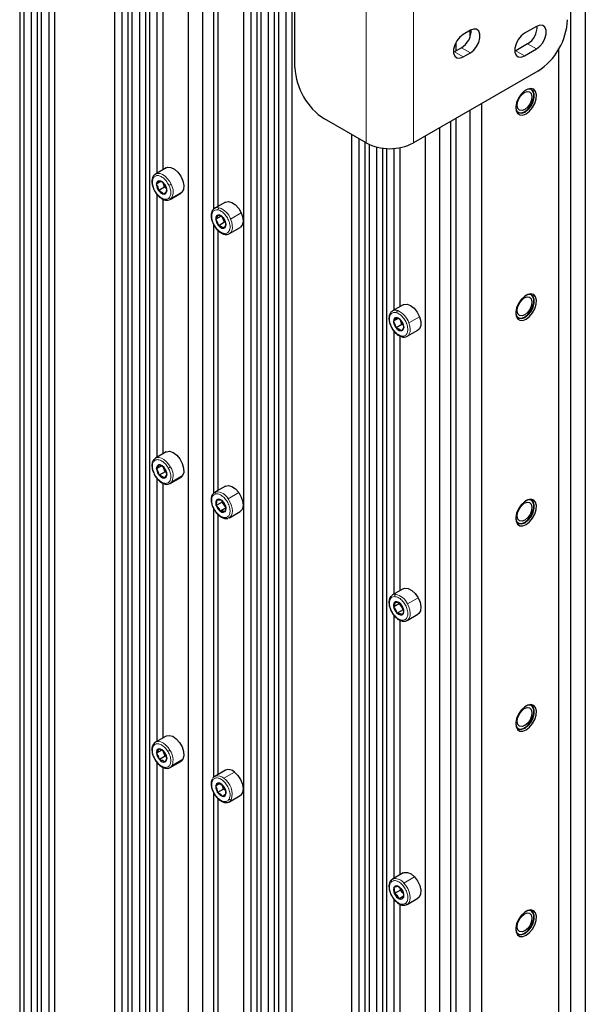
# Paper-space layout 'Blatt4' of a CAD drawing. Header units: millimetres. Extents: x 5 to 418, y 2 to 292.
# Tile 76 of 86: x 265 to 292, y 145 to 192. Entities that reach past the tile are written whole.
import ezdxf

# ---------------------------------------------------------------- set-up
doc = ezdxf.new("R2010")
doc.units = ezdxf.units.MM

psp = doc.layouts.new('Blatt4')

# ---------------------------------------------------------------- linework, layer by layer
at = {"color": 7, "linetype": 'Continuous', "lineweight": 25}
for p, q in [((265.002, 220.104), (265.002, 135.085)), ((265.199, 219.99), (265.199, 134.971)), ((265.553, 219.5), (265.553, 134.767)), ((265.836, 219.622), (265.836, 134.604)), ((266.033, 219.508), (266.033, 134.49)), ((266.388, 219.018), (266.388, 134.285)), ((266.67, 219.14), (266.67, 134.122)), ((269.527, 217.491), (269.527, 132.473)), ((270.164, 217.123), (270.164, 132.105)), ((269.881, 217.001), (269.881, 132.268)), ((270.362, 217.009), (270.362, 131.991)), ((270.999, 216.642), (270.999, 131.623)), ((270.716, 216.519), (270.716, 131.787)), ((271.196, 216.528), (271.196, 131.509)), ((273.72, 215.846), (273.72, 130.052)), ((273.049, 215.458), (273.049, 130.44)), ((275.678, 213.94), (275.678, 128.922)), ((276.033, 213.45), (276.033, 128.717)), ((276.315, 213.572), (276.315, 128.554)), ((276.513, 213.458), (276.513, 128.44)), ((276.867, 212.968), (276.867, 128.236)), ((277.15, 213.091), (277.15, 128.072)), ((277.347, 212.977), (277.347, 127.958)), ((277.701, 212.487), (277.701, 127.754)), ((277.984, 212.609), (277.984, 127.591)), ((291.999, 212.601), (291.999, 124.578)), ((291.292, 212.193), (291.292, 124.17)), ((278.14, 189.493), (278.14, 205.824)), ((271.55, 197.009), (271.55, 184.454)), ((271.833, 196.772), (271.833, 184.618)), ((274.251, 195.58), (274.251, 182.729)), ((274.463, 195.283), (274.463, 182.87)), ((286.512, 191.273), (286.172, 191.077)), ((286.484, 191.257), (286.484, 190.923)), ((289.666, 191.461), (289.1, 191.134)), ((286.088, 190.44), (285.748, 190.244)), ((285.812, 190.672), (285.812, 190.281)), ((288.676, 190.301), (288.635, 190.28)), ((289.241, 190.628), (288.676, 190.301)), ((289.1, 190.056), (289.666, 190.383)), ((290.726, 190.368), (290.726, 137.176)), ((285.748, 190.244), (285.708, 190.223)), ((286.172, 190), (286.512, 190.196)), ((289.736, 189.33), (283.797, 185.901)), ((287.049, 187.778), (287.049, 136.01)), ((281.534, 185.901), (279.554, 187.044)), ((285.812, 187.064), (285.812, 135.295)), ((286.484, 187.452), (286.484, 135.683)), ((285.034, 186.615), (285.034, 134.846)), ((285.564, 186.921), (285.564, 135.152)), ((280.841, 186.301), (280.841, 134.532)), ((281.195, 186.096), (281.195, 134.328)), ((284.362, 186.227), (284.362, 134.459)), ((281.478, 185.933), (281.478, 134.164)), ((281.675, 185.828), (281.675, 134.05)), ((282.029, 185.706), (282.029, 133.85)), ((282.312, 185.653), (282.312, 133.755)), ((282.51, 185.635), (282.51, 133.725)), ((282.864, 185.637), (282.864, 177.923)), ((283.147, 185.673), (283.147, 178.086)), ((271.991, 184.709), (271.482, 184.415)), ((271.738, 184.06), (271.532, 183.941)), ((271.532, 183.941), (271.621, 184.028)), ((271.621, 184.028), (271.672, 184.093)), ((271.919, 183.788), (271.637, 183.625)), ((271.867, 183.946), (271.854, 183.985)), ((271.919, 183.788), (271.867, 183.946)), ((271.996, 183.736), (271.919, 183.788)), ((271.55, 183.454), (271.55, 170.9)), ((271.97, 183.547), (271.881, 183.461)), ((272.021, 183.612), (271.97, 183.547)), ((272.182, 183.203), (272.691, 183.497)), ((272.748, 183.542), (272.691, 183.497)), ((271.833, 183.219), (271.833, 171.063)), ((274.82, 183.076), (274.311, 182.783)), ((274.611, 182.406), (274.361, 182.261)), ((274.713, 182.268), (274.668, 182.367)), ((274.709, 182.34), (274.798, 182.194)), ((274.251, 182.021), (274.251, 169.171)), ((274.45, 182.116), (274.361, 182.261)), ((274.5, 181.948), (274.45, 182.116)), ((274.783, 182.111), (274.5, 181.948)), ((274.783, 182.111), (274.713, 182.268)), ((274.83, 182.088), (274.783, 182.111)), ((274.798, 182.194), (274.849, 182.027)), ((275.011, 181.57), (275.52, 181.864)), ((274.463, 181.723), (274.463, 169.316)), ((283.305, 178.178), (282.796, 177.884)), ((283.069, 177.518), (282.845, 177.389)), ((282.925, 177.242), (282.845, 177.389)), ((282.966, 177.073), (282.925, 177.242)), ((283.248, 177.236), (282.966, 177.073)), ((283.188, 177.394), (283.163, 177.459)), ((283.248, 177.236), (283.188, 177.394)), ((283.214, 177.418), (283.294, 177.271)), ((283.311, 177.199), (283.248, 177.236)), ((283.294, 177.271), (283.335, 177.102)), ((282.864, 176.924), (282.864, 164.369)), ((283.147, 176.687), (283.147, 164.532)), ((283.496, 176.672), (284.005, 176.965)), ((271.991, 171.155), (271.482, 170.861)), ((271.765, 170.491), (271.532, 170.356)), ((271.532, 170.356), (271.609, 170.458)), ((271.609, 170.458), (271.648, 170.537)), ((271.942, 170.204), (271.66, 170.041)), ((271.878, 170.362), (271.846, 170.439)), ((271.942, 170.204), (271.878, 170.362)), ((271.999, 170.173), (271.942, 170.204)), ((272.021, 170.088), (271.982, 170.009)), ((271.55, 169.901), (271.55, 157.345)), ((271.833, 169.664), (271.833, 157.509)), ((271.982, 170.009), (271.904, 169.907)), ((272.182, 169.648), (272.691, 169.942)), ((272.776, 170.025), (272.691, 169.942)), ((274.298, 169.22), (274.368, 169.252)), ((274.82, 169.522), (274.311, 169.228)), ((274.664, 168.765), (274.381, 168.602)), ((274.63, 168.857), (274.748, 168.727)), ((274.664, 168.765), (274.668, 168.814)), ((274.763, 168.625), (274.664, 168.765)), ((274.748, 168.727), (274.828, 168.576)), ((274.251, 168.462), (274.251, 155.624)), ((274.5, 168.473), (274.381, 168.602)), ((274.58, 168.322), (274.5, 168.473)), ((274.862, 168.485), (274.58, 168.322)), ((274.831, 168.53), (274.763, 168.625)), ((275.011, 168.015), (275.52, 168.309)), ((274.463, 168.174), (274.463, 155.761)), ((275.024, 168.024), (274.953, 167.992)), ((283.305, 164.623), (282.796, 164.329)), ((282.759, 164.303), (282.796, 164.329)), ((283.134, 163.927), (282.852, 163.764)), ((282.954, 163.624), (282.852, 163.764)), ((283.019, 163.461), (282.954, 163.624)), ((283.301, 163.624), (283.019, 163.461)), ((283.218, 163.776), (283.134, 163.927)), ((283.161, 163.921), (283.264, 163.78)), ((283.301, 163.624), (283.218, 163.776)), ((283.264, 163.78), (283.329, 163.618)), ((282.864, 163.368), (282.864, 150.814)), ((283.147, 163.133), (283.147, 150.977)), ((283.496, 163.117), (284.005, 163.411)), ((283.534, 163.144), (283.496, 163.117)), ((271.991, 157.6), (271.482, 157.306)), ((271.781, 156.931), (271.532, 156.787)), ((271.604, 156.895), (271.638, 156.981)), ((271.532, 156.787), (271.604, 156.895)), ((271.953, 156.637), (271.671, 156.474)), ((271.884, 156.793), (271.841, 156.89)), ((271.953, 156.637), (271.884, 156.793)), ((271.987, 156.462), (271.915, 156.354)), ((272.001, 156.613), (271.953, 156.637)), ((272.021, 156.548), (271.987, 156.462)), ((272.788, 156.489), (272.691, 156.388)), ((271.55, 156.344), (271.55, 143.791)), ((271.833, 156.106), (271.833, 143.954)), ((272.182, 156.094), (272.154, 156.08)), ((272.182, 156.094), (272.691, 156.388)), ((274.82, 155.967), (274.311, 155.673)), ((274.553, 155.329), (274.363, 155.219)), ((274.733, 155.067), (274.451, 154.904)), ((274.517, 155.35), (274.657, 155.269)), ((274.657, 155.269), (274.759, 155.166)), ((274.733, 155.067), (274.689, 155.224)), ((274.825, 154.997), (274.733, 155.067)), ((274.251, 154.912), (274.251, 142.064)), ((274.591, 154.823), (274.451, 154.904)), ((274.463, 154.614), (274.463, 142.207)), ((274.693, 154.72), (274.591, 154.823)), ((275.011, 154.461), (275.52, 154.755)), ((283.305, 151.069), (282.796, 150.775)), ((283.06, 150.435), (283.191, 150.326)), ((283.177, 150.241), (283.166, 150.346)), ((283.177, 150.241), (282.895, 150.078)), ((283.027, 149.969), (282.895, 150.078)), ((283.121, 149.838), (283.027, 149.969)), ((283.317, 149.951), (283.121, 149.838)), ((283.29, 150.121), (283.177, 150.241)), ((283.191, 150.326), (283.285, 150.195)), ((282.864, 149.813), (282.864, 137.259)), ((283.147, 149.576), (283.147, 137.423)), ((283.496, 149.562), (284.005, 149.856))]:
    psp.add_line(p, q, dxfattribs=at)
at = {"color": 7, "linetype": 'Continuous', "lineweight": 18}
for p, q in [((281.534, 205.498), (281.534, 185.901)), ((283.797, 205.498), (283.797, 185.901)), ((286.512, 190.196), (286.088, 190.44)), ((289.1, 190.056), (288.676, 190.301)), ((289.666, 190.383), (289.241, 190.628)), ((286.172, 190), (285.748, 190.244)), ((271.621, 184.028), (271.574, 184.055)), ((271.97, 183.547), (271.978, 183.498)), ((272.239, 183.248), (272.748, 183.542)), ((275.067, 182.267), (275.576, 182.561)), ((274.45, 182.116), (274.402, 182.098)), ((274.746, 182.28), (274.713, 182.268)), ((274.798, 182.194), (274.806, 182.189)), ((283.576, 177.312), (284.086, 177.606)), ((282.925, 177.242), (282.876, 177.228)), ((283.222, 177.403), (283.188, 177.394)), ((283.294, 177.271), (283.303, 177.262)), ((271.609, 170.458), (271.56, 170.482)), ((271.982, 170.009), (271.992, 169.961)), ((272.267, 169.731), (272.776, 170.025)), ((274.95, 168.918), (275.459, 169.212)), ((274.748, 168.727), (274.748, 168.736)), ((274.5, 168.473), (274.46, 168.442)), ((274.79, 168.647), (274.763, 168.625)), ((283.507, 163.905), (284.016, 164.199)), ((282.954, 163.624), (282.91, 163.6)), ((283.253, 163.795), (283.218, 163.776)), ((283.264, 163.78), (283.269, 163.781)), ((271.604, 156.895), (271.554, 156.918)), ((271.987, 156.462), (271.998, 156.416)), ((272.279, 156.195), (272.788, 156.489)), ((274.738, 155.587), (275.247, 155.881)), ((274.657, 155.269), (274.643, 155.293)), ((274.591, 154.823), (274.566, 154.776)), ((283.338, 150.585), (283.847, 150.879)), ((283.191, 150.326), (283.185, 150.343)), ((283.027, 149.969), (282.994, 149.929))]:
    psp.add_line(p, q, dxfattribs=at)
at = {"color": 7, "linetype": 'Continuous', "lineweight": 25, "flags": 128}
for points in [[(286.512, 190.196), (286.671, 190.32), (286.812, 190.495), (286.916, 190.698), (286.971, 190.906), (286.971, 191.093), (286.916, 191.237), (286.812, 191.32), (286.671, 191.333), (286.512, 191.273)], [(289.666, 190.383), (289.825, 190.508), (289.966, 190.682), (290.07, 190.886), (290.125, 191.094), (290.125, 191.281), (290.07, 191.425), (289.966, 191.508), (289.825, 191.52), (289.666, 191.461)], [(286.172, 191.077), (286.013, 190.953), (285.872, 190.778), (285.768, 190.575), (285.713, 190.367), (285.713, 190.18), (285.768, 190.036), (285.872, 189.952), (286.013, 189.94), (286.172, 190)], [(289.1, 191.134), (288.94, 191.01), (288.8, 190.835), (288.696, 190.632), (288.64, 190.424), (288.64, 190.236), (288.696, 190.093), (288.8, 190.009), (288.94, 189.997), (289.1, 190.056)], [(289.171, 187.288), (289.331, 187.412), (289.475, 187.584), (289.585, 187.786), (289.65, 187.997), (289.664, 188.192), (289.624, 188.351), (289.535, 188.457), (289.406, 188.499), (289.252, 188.471), (289.089, 188.377), (288.935, 188.227), (288.806, 188.037), (288.717, 187.828), (288.677, 187.622), (288.691, 187.443), (288.756, 187.308), (288.867, 187.233), (289.01, 187.226), (289.171, 187.288)], [(288.946, 187.329), (289.098, 187.385), (289.251, 187.504), (289.385, 187.67), (289.485, 187.864), (289.538, 188.063), (289.539, 188.242), (289.486, 188.38), (289.425, 188.44)], [(289.121, 187.374), (289.273, 187.493), (289.407, 187.66), (289.507, 187.854), (289.56, 188.052), (289.56, 188.231), (289.507, 188.368), (289.407, 188.448), (289.273, 188.46), (289.145, 188.416)], [(289.222, 188.354), (289.34, 188.339), (289.421, 188.257), (289.453, 188.121), (289.432, 187.951), (289.36, 187.774), (289.248, 187.616), (289.114, 187.501), (288.978, 187.447), (288.86, 187.462), (288.779, 187.544), (288.747, 187.68), (288.768, 187.85), (288.84, 188.028), (288.952, 188.186), (289.086, 188.3), (289.222, 188.354)], [(288.676, 187.604), (288.682, 187.546), (288.735, 187.409), (288.835, 187.329), (288.969, 187.317), (289.121, 187.374)], [(288.796, 187.349), (288.812, 187.342), (288.946, 187.329)], [(271.991, 184.709), (272.056, 184.735), (272.212, 184.73), (272.383, 184.649), (272.549, 184.502), (272.69, 184.307), (272.789, 184.088), (272.834, 183.87), (272.82, 183.681), (272.748, 183.542)], [(271.426, 184.37), (271.503, 184.426), (271.517, 184.432)], [(271.574, 184.055), (271.535, 183.976), (271.534, 183.866), (271.569, 183.742), (271.635, 183.624), (271.723, 183.529), (271.819, 183.472), (271.909, 183.461), (271.978, 183.498)], [(271.978, 183.498), (272.016, 183.577), (272.018, 183.687), (271.983, 183.81), (271.916, 183.929), (271.828, 184.024), (271.732, 184.081), (271.643, 184.092), (271.574, 184.055)], [(272.239, 183.248), (272.162, 183.192), (272.148, 183.187)], [(274.311, 182.783), (274.318, 182.787), (274.348, 182.8)], [(274.82, 183.076), (274.821, 183.077), (274.963, 183.109), (275.129, 183.064), (275.3, 182.947), (275.455, 182.772), (275.576, 182.561)], [(274.806, 182.189), (274.737, 182.306), (274.648, 182.398), (274.552, 182.451), (274.464, 182.458), (274.397, 182.417), (274.362, 182.334), (274.364, 182.222), (274.402, 182.098)], [(275.576, 182.561), (275.649, 182.34), (275.663, 182.134), (275.618, 181.968), (275.52, 181.864)], [(274.402, 182.098), (274.471, 181.981), (274.56, 181.889), (274.656, 181.836), (274.745, 181.829), (274.811, 181.87), (274.846, 181.953), (274.845, 182.065), (274.806, 182.189)], [(275.011, 181.57), (275.003, 181.566), (274.974, 181.553)], [(289.171, 177.49), (289.331, 177.614), (289.475, 177.786), (289.585, 177.988), (289.65, 178.198), (289.664, 178.393), (289.624, 178.553), (289.535, 178.659), (289.406, 178.7), (289.252, 178.672), (289.089, 178.578), (288.935, 178.428), (288.806, 178.238), (288.717, 178.029), (288.677, 177.824), (288.691, 177.644), (288.756, 177.51), (288.867, 177.435), (289.01, 177.428), (289.171, 177.49)], [(289.222, 178.556), (289.34, 178.541), (289.421, 178.459), (289.453, 178.323), (289.432, 178.153), (289.36, 177.975), (289.248, 177.817), (289.114, 177.702), (288.978, 177.649), (288.86, 177.664), (288.779, 177.746), (288.747, 177.882), (288.768, 178.052), (288.84, 178.229), (288.952, 178.387), (289.086, 178.502), (289.222, 178.556)], [(288.946, 177.531), (289.098, 177.587), (289.251, 177.705), (289.385, 177.872), (289.485, 178.066), (289.538, 178.264), (289.539, 178.443), (289.486, 178.581), (289.425, 178.641)], [(289.121, 177.576), (289.273, 177.695), (289.407, 177.861), (289.507, 178.055), (289.56, 178.254), (289.56, 178.433), (289.507, 178.57), (289.407, 178.649), (289.273, 178.661), (289.145, 178.617)], [(283.305, 178.178), (283.34, 178.194), (283.489, 178.206), (283.659, 178.141), (283.828, 178.008), (283.976, 177.822), (284.086, 177.606)], [(284.086, 177.606), (284.143, 177.385), (284.142, 177.188), (284.082, 177.036), (284.005, 176.965)], [(288.676, 177.805), (288.682, 177.747), (288.735, 177.61), (288.835, 177.531), (288.969, 177.519), (289.121, 177.576)], [(283.303, 177.262), (283.241, 177.382), (283.155, 177.481), (283.059, 177.545), (282.968, 177.562), (282.895, 177.532), (282.852, 177.458), (282.845, 177.351), (282.876, 177.228)], [(282.876, 177.228), (282.938, 177.108), (283.024, 177.009), (283.12, 176.946), (283.211, 176.928), (283.284, 176.959), (283.327, 177.033), (283.334, 177.139), (283.303, 177.262)], [(283.188, 177.394), (283.176, 177.43), (283.17, 177.451)], [(288.796, 177.551), (288.812, 177.543), (288.946, 177.531)], [(271.991, 171.155), (272.014, 171.166), (272.16, 171.185), (272.329, 171.127), (272.499, 171), (272.65, 170.818), (272.764, 170.603), (272.827, 170.382), (272.831, 170.181), (272.776, 170.025)], [(271.397, 170.778), (271.465, 170.849), (271.494, 170.867)], [(271.56, 170.482), (271.531, 170.393), (271.54, 170.277), (271.585, 170.153), (271.658, 170.04), (271.75, 169.954), (271.846, 169.909), (271.931, 169.912), (271.992, 169.961)], [(271.992, 169.961), (272.02, 170.051), (272.012, 170.166), (271.967, 170.29), (271.893, 170.404), (271.802, 170.49), (271.706, 170.535), (271.621, 170.532), (271.56, 170.482)], [(271.878, 170.362), (271.865, 170.397), (271.856, 170.429)], [(272.267, 169.731), (272.2, 169.66), (272.171, 169.642)], [(274.82, 169.522), (274.825, 169.525), (274.967, 169.554), (275.134, 169.507), (275.305, 169.388), (275.459, 169.212)], [(275.459, 169.212), (275.579, 169.001), (275.65, 168.779), (275.662, 168.574), (275.616, 168.41), (275.52, 168.309)], [(274.748, 168.736), (274.661, 168.833), (274.565, 168.892), (274.475, 168.905), (274.405, 168.87), (274.365, 168.793), (274.361, 168.684), (274.395, 168.561), (274.46, 168.442)], [(274.46, 168.442), (274.548, 168.345), (274.644, 168.286), (274.734, 168.273), (274.804, 168.308), (274.844, 168.385), (274.847, 168.494), (274.814, 168.618), (274.748, 168.736)], [(289.171, 167.691), (289.331, 167.815), (289.475, 167.987), (289.585, 168.189), (289.65, 168.4), (289.664, 168.595), (289.624, 168.754), (289.535, 168.86), (289.406, 168.902), (289.252, 168.874), (289.089, 168.78), (288.935, 168.63), (288.806, 168.44), (288.717, 168.231), (288.677, 168.025), (288.691, 167.846), (288.756, 167.711), (288.867, 167.636), (289.01, 167.629), (289.171, 167.691)], [(289.222, 168.757), (289.34, 168.742), (289.421, 168.66), (289.453, 168.524), (289.432, 168.354), (289.36, 168.177), (289.248, 168.019), (289.114, 167.904), (288.978, 167.85), (288.86, 167.865), (288.779, 167.947), (288.747, 168.083), (288.768, 168.253), (288.84, 168.431), (288.952, 168.589), (289.086, 168.703), (289.222, 168.757)], [(288.946, 167.732), (289.098, 167.788), (289.251, 167.907), (289.385, 168.073), (289.485, 168.267), (289.538, 168.466), (289.539, 168.645), (289.486, 168.783), (289.425, 168.843)], [(289.121, 167.777), (289.273, 167.896), (289.407, 168.063), (289.507, 168.257), (289.56, 168.455), (289.56, 168.634), (289.507, 168.771), (289.407, 168.851), (289.273, 168.863), (289.145, 168.819)], [(288.676, 168.007), (288.682, 167.949), (288.735, 167.812), (288.835, 167.732), (288.969, 167.72), (289.121, 167.777)], [(288.796, 167.752), (288.812, 167.745), (288.946, 167.732)], [(283.305, 164.623), (283.385, 164.652), (283.543, 164.639), (283.714, 164.55), (283.879, 164.398), (284.016, 164.199)], [(283.269, 163.781), (283.191, 163.891), (283.098, 163.97), (283.003, 164.007), (282.921, 163.995), (282.865, 163.937), (282.844, 163.842), (282.859, 163.723), (282.91, 163.6)], [(284.016, 164.199), (284.11, 163.979), (284.149, 163.763), (284.129, 163.578), (284.051, 163.446), (284.005, 163.411)], [(282.91, 163.6), (282.988, 163.49), (283.081, 163.411), (283.176, 163.375), (283.258, 163.386), (283.314, 163.444), (283.335, 163.539), (283.32, 163.658), (283.269, 163.781)], [(289.171, 157.893), (289.331, 158.017), (289.475, 158.189), (289.585, 158.391), (289.65, 158.601), (289.664, 158.796), (289.624, 158.956), (289.535, 159.062), (289.406, 159.103), (289.252, 159.075), (289.089, 158.981), (288.935, 158.831), (288.806, 158.641), (288.717, 158.432), (288.677, 158.227), (288.691, 158.047), (288.756, 157.913), (288.867, 157.838), (289.01, 157.831), (289.171, 157.893)], [(289.222, 158.959), (289.34, 158.944), (289.421, 158.862), (289.453, 158.726), (289.432, 158.556), (289.36, 158.378), (289.248, 158.22), (289.114, 158.105), (288.978, 158.052), (288.86, 158.067), (288.779, 158.149), (288.747, 158.285), (288.768, 158.455), (288.84, 158.632), (288.952, 158.79), (289.086, 158.905), (289.222, 158.959)], [(288.946, 157.934), (289.098, 157.99), (289.251, 158.108), (289.385, 158.275), (289.485, 158.469), (289.538, 158.667), (289.539, 158.846), (289.486, 158.984), (289.425, 159.044)], [(289.121, 157.979), (289.273, 158.098), (289.407, 158.264), (289.507, 158.458), (289.56, 158.657), (289.56, 158.836), (289.507, 158.973), (289.407, 159.052), (289.273, 159.064), (289.145, 159.021)], [(288.676, 158.208), (288.682, 158.15), (288.735, 158.013), (288.835, 157.934), (288.969, 157.922), (289.121, 157.979)], [(288.796, 157.954), (288.812, 157.946), (288.946, 157.934)], [(271.991, 157.6), (271.995, 157.602), (272.137, 157.632), (272.304, 157.586), (272.475, 157.467), (272.63, 157.292), (272.75, 157.081), (272.821, 156.859), (272.834, 156.654), (272.788, 156.489)], [(271.554, 156.918), (271.53, 156.825), (271.544, 156.707), (271.593, 156.583), (271.669, 156.472), (271.762, 156.391), (271.857, 156.352), (271.94, 156.361), (271.998, 156.416)], [(271.998, 156.416), (272.021, 156.51), (272.008, 156.628), (271.959, 156.751), (271.882, 156.862), (271.789, 156.943), (271.694, 156.982), (271.611, 156.974), (271.554, 156.918)], [(275.247, 155.881), (275.41, 155.722), (275.543, 155.52), (275.632, 155.299), (275.665, 155.085), (275.638, 154.905), (275.555, 154.779), (275.52, 154.755)], [(274.643, 155.293), (274.547, 155.344), (274.46, 155.348), (274.394, 155.304), (274.361, 155.219), (274.365, 155.106), (274.405, 154.982), (274.476, 154.866), (274.566, 154.776)], [(274.566, 154.776), (274.662, 154.725), (274.749, 154.721), (274.814, 154.765), (274.847, 154.85), (274.843, 154.963), (274.803, 155.087), (274.733, 155.203), (274.643, 155.293)], [(283.305, 151.069), (283.356, 151.091), (283.509, 151.093), (283.68, 151.019), (283.847, 150.879)], [(283.847, 150.879), (283.992, 150.688), (284.095, 150.469), (284.146, 150.251), (284.138, 150.057), (284.071, 149.913), (284.005, 149.856)], [(282.771, 150.759), (282.827, 150.79), (282.863, 150.801)], [(283.185, 150.343), (283.091, 150.419), (282.997, 150.453), (282.916, 150.438), (282.863, 150.377), (282.843, 150.28), (282.862, 150.16), (282.915, 150.037), (282.994, 149.929)], [(282.994, 149.929), (283.088, 149.853), (283.182, 149.819), (283.263, 149.834), (283.316, 149.895), (283.336, 149.992), (283.317, 150.112), (283.264, 150.235), (283.185, 150.343)], [(283.521, 149.579), (283.465, 149.548), (283.429, 149.536)], [(289.171, 148.094), (289.331, 148.218), (289.475, 148.39), (289.585, 148.592), (289.65, 148.803), (289.664, 148.998), (289.624, 149.157), (289.535, 149.263), (289.406, 149.305), (289.252, 149.277), (289.089, 149.183), (288.935, 149.033), (288.806, 148.843), (288.717, 148.634), (288.677, 148.428), (288.691, 148.249), (288.756, 148.114), (288.867, 148.039), (289.01, 148.033), (289.171, 148.094)], [(289.222, 149.16), (289.34, 149.145), (289.421, 149.063), (289.453, 148.927), (289.432, 148.757), (289.36, 148.58), (289.248, 148.422), (289.114, 148.307), (288.978, 148.253), (288.86, 148.268), (288.779, 148.35), (288.747, 148.486), (288.768, 148.656), (288.84, 148.834), (288.952, 148.992), (289.086, 149.106), (289.222, 149.16)], [(288.946, 148.135), (289.098, 148.191), (289.251, 148.31), (289.385, 148.476), (289.485, 148.67), (289.538, 148.869), (289.539, 149.048), (289.486, 149.186), (289.425, 149.246)], [(289.121, 148.18), (289.273, 148.299), (289.407, 148.466), (289.507, 148.66), (289.56, 148.858), (289.56, 149.037), (289.507, 149.174), (289.407, 149.254), (289.273, 149.266), (289.145, 149.222)], [(288.676, 148.41), (288.682, 148.352), (288.735, 148.215), (288.835, 148.135), (288.969, 148.123), (289.121, 148.18)], [(288.796, 148.155), (288.812, 148.148), (288.946, 148.135)]]:
    psp.add_lwpolyline(points, dxfattribs=at)
at = {"color": 7, "linetype": 'Continuous', "lineweight": 18, "flags": 128}
for points in [[(271.517, 184.432), (271.598, 184.448), (271.707, 184.434), (271.822, 184.387), (271.938, 184.307), (272.048, 184.199), (272.146, 184.07), (272.227, 183.927)], [(271.411, 183.67), (271.411, 183.67), (271.414, 183.669), (271.419, 183.67), (271.427, 183.672)], [(274.348, 182.8), (274.411, 182.814), (274.518, 182.806)], [(275.067, 182.267), (275.122, 182.117), (275.151, 181.97), (275.153, 181.835), (275.128, 181.718), (275.077, 181.627), (275.011, 181.57)], [(283.576, 177.312), (283.622, 177.162), (283.641, 177.018), (283.632, 176.889), (283.597, 176.782), (283.537, 176.701), (283.498, 176.673)], [(271.494, 170.867), (271.552, 170.887), (271.655, 170.891), (271.768, 170.858), (271.884, 170.793), (271.998, 170.698), (272.102, 170.578), (272.191, 170.441)], [(274.95, 168.918), (275.036, 168.778), (275.101, 168.629), (275.142, 168.479), (275.156, 168.338), (275.142, 168.212), (275.103, 168.109), (275.038, 168.034), (275.024, 168.024)], [(282.796, 164.329), (282.837, 164.348), (282.936, 164.362)], [(283.507, 163.905), (283.576, 163.757), (283.622, 163.608), (283.641, 163.464), (283.632, 163.335), (283.597, 163.227), (283.537, 163.147), (283.534, 163.144)], [(271.482, 157.306), (271.532, 157.328), (271.632, 157.338), (271.743, 157.314), (271.859, 157.255), (271.974, 157.166), (272.081, 157.051), (272.174, 156.917)], [(272.279, 156.195), (272.216, 156.118), (272.182, 156.094)], [(283.338, 150.585), (283.439, 150.46), (283.524, 150.319), (283.588, 150.17), (283.628, 150.021), (283.641, 149.88), (283.627, 149.755), (283.586, 149.652), (283.521, 149.579)]]:
    psp.add_lwpolyline(points, dxfattribs=at)
at = {"color": 7, "linetype": 'Continuous', "lineweight": 25}
for centre, radius, start, end in [((288.08, 191.919), 3.074, 302.6055, 357.3945), ((285.565, 191.278), 0.987, 301.9371, 0.9544), ((288.719, 191.466), 0.987, 301.9371, 0.9544), ((281.21, 189.633), 3.074, 182.6055, 237.3945), ((282.665, 188.084), 2.459, 242.6097, 297.3903), ((275.129, 182.456), 0.457, 192.6476, 204.2844), ((275.163, 182.466), 0.492, 203.72, 226.3162), ((283.654, 177.571), 0.498, 200.8285, 225.7849), ((272.338, 170.547), 0.497, 201.8906, 225.9195), ((275.166, 168.914), 0.495, 194.2363, 215.5964), ((275.139, 168.89), 0.46, 215.1027, 227.5544), ((283.631, 164.007), 0.474, 191.9454, 209.263), ((283.641, 164.006), 0.482, 208.5583, 226.9198), ((272.3, 156.979), 0.456, 192.7229, 204.0554), ((272.335, 156.99), 0.492, 203.5071, 226.2599), ((274.97, 155.608), 0.389, 44.4904, 112.6505), ((274.434, 155.46), 0.246, 111.6007, 150.5508), ((275.169, 155.361), 0.499, 195.8574, 226.0566), ((274.888, 154.674), 0.246, 291.6007, 330.5508), ((283.652, 150.461), 0.497, 193.8091, 223.1511)]:
    psp.add_arc(centre, radius, start, end, dxfattribs=at)
at = {"color": 7, "linetype": 'Continuous', "lineweight": 18}
for centre, radius, start, end in [((271.939, 184.424), 0.574, 288.8462, 300.0001), ((271.68, 183.578), 0.649, 329.4965, 32.5722), ((274.575, 182.724), 0.0997, 124.7468, 193.1705), ((274.206, 181.938), 0.923, 20.9345, 70.2158), ((274.787, 181.594), 0.0565, 188.6369, 252.3457), ((282.933, 177.624), 0.294, 67.2849, 117.8136), ((283.106, 177.808), 0.106, 124.1104, 188.6023), ((282.639, 176.993), 0.99, 18.7861, 65.7128), ((270.716, 172.996), 2.951, 297.837, 300.0021), ((271.578, 170.016), 0.746, 337.5128, 34.6876), ((271.426, 170.106), 0.0585, 288.0517, 302.5008), ((274.417, 169.186), 0.0814, 126.3411, 208.7054), ((274.395, 168.625), 0.628, 27.8873, 92.4689), ((274.931, 168.057), 0.0723, 201.2637, 271.6907), ((282.989, 164.288), 0.0913, 125.6321, 200.1278), ((282.778, 163.579), 0.799, 24.1162, 78.6288), ((283.331, 163.135), 0.0565, 190.4552, 296.3497), ((271.503, 156.419), 0.0631, 117.6673, 131.0696), ((273.767, 154.156), 3.188, 119.9929, 121.9971), ((271.531, 156.455), 0.791, 340.8383, 35.7071), ((274.259, 155.535), 0.0638, 153.1296, 225.1435), ((274.449, 155.283), 0.419, 46.4112, 104.6306), ((274.21, 154.82), 0.931, 343.331, 55.4145), ((275.065, 154.635), 0.0896, 218.377, 294.1998), ((282.813, 150.702), 0.0702, 126.1347, 218.2083), ((282.896, 150.244), 0.558, 37.6535, 93.3344), ((283.49, 149.65), 0.0774, 207.8701, 293.5759)]:
    psp.add_arc(centre, radius, start, end, dxfattribs=at)
at = {"color": 7, "linetype": 'Continuous', "lineweight": 25}
for points, knots in [([(271.421, 184.36), (271.413, 184.354), (271.369, 184.321), (271.329, 184.216), (271.306, 184.059), (271.33, 183.868), (271.383, 183.737), (271.411, 183.67)], [0, 0, 0, 0, 0.049616, 0.270938, 0.501718, 0.744239, 1, 1, 1, 1]), ([(271.637, 183.625), (271.629, 183.683), (271.613, 183.8), (271.559, 183.894), (271.532, 183.941)], [0, 0, 0, 0, 0.5004301, 1, 1, 1, 1]), ([(271.672, 184.093), (271.722, 184.071), (271.823, 184.027), (271.885, 183.961), (271.916, 183.928)], [0, 0, 0, 0, 0.5003625, 1, 1, 1, 1]), ([(271.916, 183.928), (271.943, 183.881), (271.997, 183.787), (272.013, 183.67), (272.021, 183.612)], [0, 0, 0, 0, 0.5004301, 1, 1, 1, 1]), ([(271.411, 183.67), (271.428, 183.637), (271.476, 183.543), (271.583, 183.399), (271.73, 183.264), (271.884, 183.182), (272.026, 183.152), (272.104, 183.176), (272.139, 183.187)], [0, 0, 0, 0, 0.100946, 0.292931, 0.486518, 0.682519, 0.860285, 1, 1, 1, 1]), ([(271.881, 183.461), (271.85, 183.494), (271.787, 183.559), (271.687, 183.603), (271.637, 183.625)], [0, 0, 0, 0, 0.5003625, 1, 1, 1, 1]), ([(274.357, 182.8), (274.351, 182.799), (274.299, 182.79), (274.225, 182.718), (274.157, 182.594), (274.136, 182.434), (274.154, 182.257), (274.2, 182.138), (274.222, 182.082)], [0, 0, 0, 0, 0.026028, 0.222099, 0.412369, 0.610118, 0.81828, 1, 1, 1, 1]), ([(274.361, 182.261), (274.388, 182.299), (274.441, 182.376), (274.457, 182.43), (274.465, 182.457)], [0, 0, 0, 0, 0.500362, 1, 1, 1, 1]), ([(274.465, 182.457), (274.515, 182.443), (274.616, 182.415), (274.678, 182.365), (274.709, 182.34)], [0, 0, 0, 0, 0.50043, 1, 1, 1, 1]), ([(274.222, 182.082), (274.225, 182.073), (274.249, 182), (274.333, 181.869), (274.465, 181.711), (274.616, 181.592), (274.719, 181.557), (274.769, 181.541)], [0, 0, 0, 0, 0.033217, 0.27663, 0.520722, 0.766734, 1, 1, 1, 1]), ([(274.745, 181.831), (274.713, 181.856), (274.651, 181.906), (274.551, 181.934), (274.5, 181.948)], [0, 0, 0, 0, 0.50043, 1, 1, 1, 1]), ([(274.849, 182.027), (274.841, 181.999), (274.825, 181.945), (274.771, 181.869), (274.745, 181.831)], [0, 0, 0, 0, 0.500362, 1, 1, 1, 1]), ([(274.769, 181.541), (274.798, 181.535), (274.866, 181.523), (274.928, 181.541), (274.964, 181.552)], [0, 0, 0, 0, 0.420099, 1, 1, 1, 1]), ([(282.797, 177.875), (282.778, 177.866), (282.718, 177.837), (282.658, 177.733), (282.622, 177.584), (282.632, 177.405), (282.686, 177.211), (282.782, 177.021), (282.91, 176.854), (283.056, 176.723), (283.159, 176.677), (283.208, 176.655)], [0, 0, 0, 0, 0.052438, 0.163359, 0.276063, 0.395483, 0.517497, 0.639299, 0.761229, 0.883929, 1, 1, 1, 1]), ([(282.845, 177.389), (282.875, 177.423), (282.936, 177.492), (282.958, 177.538), (282.969, 177.561)], [0, 0, 0, 0, 0.500362, 1, 1, 1, 1]), ([(282.969, 177.561), (283.019, 177.543), (283.12, 177.506), (283.183, 177.447), (283.214, 177.418)], [0, 0, 0, 0, 0.50043, 1, 1, 1, 1]), ([(283.211, 176.93), (283.18, 176.959), (283.117, 177.018), (283.016, 177.055), (282.966, 177.073)], [0, 0, 0, 0, 0.50043, 1, 1, 1, 1]), ([(283.208, 176.655), (283.237, 176.648), (283.311, 176.627), (283.415, 176.628), (283.473, 176.667), (283.495, 176.681)], [0, 0, 0, 0, 0.277284, 0.732411, 1, 1, 1, 1]), ([(283.335, 177.102), (283.324, 177.079), (283.302, 177.032), (283.241, 176.964), (283.211, 176.93)], [0, 0, 0, 0, 0.500362, 1, 1, 1, 1]), ([(271.388, 170.766), (271.382, 170.76), (271.345, 170.721), (271.317, 170.609), (271.31, 170.442), (271.35, 170.246), (271.412, 170.117), (271.444, 170.051)], [0, 0, 0, 0, 0.04319, 0.26565, 0.501009, 0.744956, 1, 1, 1, 1]), ([(271.66, 170.041), (271.648, 170.099), (271.624, 170.215), (271.562, 170.309), (271.532, 170.356)], [0, 0, 0, 0, 0.50043, 1, 1, 1, 1]), ([(271.648, 170.537), (271.699, 170.52), (271.799, 170.487), (271.862, 170.431), (271.893, 170.403)], [0, 0, 0, 0, 0.5003625, 1, 1, 1, 1]), ([(271.893, 170.403), (271.924, 170.356), (271.986, 170.262), (272.009, 170.146), (272.021, 170.088)], [0, 0, 0, 0, 0.50043, 1, 1, 1, 1]), ([(271.444, 170.051), (271.463, 170.019), (271.518, 169.927), (271.632, 169.793), (271.785, 169.673), (271.939, 169.611), (272.073, 169.6), (272.139, 169.633), (272.166, 169.646)], [0, 0, 0, 0, 0.10374, 0.301308, 0.500943, 0.703481, 0.88199, 1, 1, 1, 1]), ([(271.904, 169.907), (271.873, 169.935), (271.81, 169.991), (271.71, 170.024), (271.66, 170.041)], [0, 0, 0, 0, 0.5003625, 1, 1, 1, 1]), ([(274.296, 169.216), (274.265, 169.19), (274.198, 169.135), (274.148, 169), (274.136, 168.834), (274.172, 168.645), (274.228, 168.489), (274.281, 168.409), (274.295, 168.388)], [0, 0, 0, 0, 0.1629914, 0.3428887, 0.5324074, 0.7299965, 0.9282822, 1, 1, 1, 1]), ([(274.381, 168.602), (274.395, 168.652), (274.422, 168.752), (274.412, 168.831), (274.406, 168.87)], [0, 0, 0, 0, 0.500362, 1, 1, 1, 1]), ([(274.406, 168.87), (274.453, 168.873), (274.546, 168.879), (274.602, 168.864), (274.63, 168.857)], [0, 0, 0, 0, 0.50043, 1, 1, 1, 1]), ([(274.295, 168.388), (274.318, 168.35), (274.377, 168.25), (274.504, 168.121), (274.66, 168.016), (274.811, 167.967), (274.901, 167.981), (274.94, 167.986)], [0, 0, 0, 0, 0.142534, 0.366873, 0.593408, 0.823422, 1, 1, 1, 1]), ([(274.804, 168.309), (274.776, 168.317), (274.72, 168.332), (274.627, 168.326), (274.58, 168.322)], [0, 0, 0, 0, 0.50043, 1, 1, 1, 1]), ([(274.828, 168.576), (274.834, 168.537), (274.844, 168.459), (274.817, 168.359), (274.804, 168.309)], [0, 0, 0, 0, 0.500362, 1, 1, 1, 1]), ([(282.751, 164.296), (282.722, 164.263), (282.662, 164.197), (282.624, 164.049), (282.629, 163.874), (282.667, 163.707), (282.717, 163.609), (282.735, 163.573)], [0, 0, 0, 0, 0.200977, 0.412993, 0.637789, 0.868766, 1, 1, 1, 1]), ([(282.852, 163.764), (282.873, 163.808), (282.916, 163.896), (282.92, 163.961), (282.923, 163.994)], [0, 0, 0, 0, 0.500362, 1, 1, 1, 1]), ([(282.923, 163.994), (282.972, 163.987), (283.07, 163.974), (283.131, 163.938), (283.161, 163.921)], [0, 0, 0, 0, 0.5004301, 1, 1, 1, 1]), ([(282.735, 163.573), (282.747, 163.546), (282.788, 163.455), (282.894, 163.318), (283.04, 163.182), (283.19, 163.097), (283.286, 163.083), (283.329, 163.077)], [0, 0, 0, 0, 0.1005063, 0.3337578, 0.5683321, 0.8057876, 1, 1, 1, 1]), ([(283.329, 163.618), (283.326, 163.585), (283.322, 163.519), (283.279, 163.432), (283.258, 163.388)], [0, 0, 0, 0, 0.500362, 1, 1, 1, 1]), ([(283.258, 163.388), (283.227, 163.406), (283.167, 163.441), (283.068, 163.455), (283.019, 163.461)], [0, 0, 0, 0, 0.5004301, 1, 1, 1, 1]), ([(283.329, 163.077), (283.357, 163.079), (283.432, 163.083), (283.51, 163.11), (283.54, 163.149), (283.541, 163.151)], [0, 0, 0, 0, 0.357999, 0.973928, 1, 1, 1, 1]), ([(271.372, 157.185), (271.366, 157.177), (271.331, 157.132), (271.311, 157.012), (271.316, 156.838), (271.366, 156.646), (271.43, 156.525), (271.461, 156.467)], [0, 0, 0, 0, 0.052672, 0.280275, 0.521547, 0.768617, 1, 1, 1, 1]), ([(271.52, 157.316), (271.489, 157.304), (271.425, 157.279), (271.39, 157.217), (271.372, 157.185)], [0, 0, 0, 0, 0.488885, 1, 1, 1, 1]), ([(271.638, 156.981), (271.688, 156.967), (271.789, 156.938), (271.851, 156.887), (271.882, 156.862)], [0, 0, 0, 0, 0.500362, 1, 1, 1, 1]), ([(271.461, 156.467), (271.481, 156.436), (271.538, 156.346), (271.655, 156.217), (271.811, 156.104), (271.964, 156.053), (272.082, 156.046), (272.132, 156.076), (272.145, 156.083)], [0, 0, 0, 0, 0.110516, 0.321121, 0.534158, 0.750422, 0.938604, 1, 1, 1, 1]), ([(271.671, 156.474), (271.657, 156.531), (271.63, 156.647), (271.565, 156.74), (271.532, 156.787)], [0, 0, 0, 0, 0.50043, 1, 1, 1, 1]), ([(271.915, 156.354), (271.884, 156.38), (271.821, 156.43), (271.721, 156.459), (271.671, 156.474)], [0, 0, 0, 0, 0.500362, 1, 1, 1, 1]), ([(271.882, 156.862), (271.915, 156.815), (271.98, 156.721), (272.007, 156.606), (272.021, 156.548)], [0, 0, 0, 0, 0.50043, 1, 1, 1, 1]), ([(274.201, 155.563), (274.189, 155.538), (274.154, 155.469), (274.135, 155.327), (274.157, 155.143), (274.219, 154.952), (274.29, 154.839), (274.323, 154.785)], [0, 0, 0, 0, 0.124511, 0.342182, 0.567485, 0.795363, 1, 1, 1, 1]), ([(274.363, 155.219), (274.398, 155.246), (274.468, 155.301), (274.501, 155.333), (274.517, 155.35)], [0, 0, 0, 0, 0.50043, 1, 1, 1, 1]), ([(274.451, 154.904), (274.446, 154.962), (274.435, 155.078), (274.387, 155.172), (274.363, 155.219)], [0, 0, 0, 0, 0.5003625, 1, 1, 1, 1]), ([(274.759, 155.166), (274.783, 155.119), (274.831, 155.025), (274.842, 154.909), (274.847, 154.851)], [0, 0, 0, 0, 0.5003625, 1, 1, 1, 1]), ([(274.323, 154.785), (274.326, 154.778), (274.364, 154.711), (274.466, 154.604), (274.617, 154.483), (274.771, 154.424), (274.894, 154.412), (274.952, 154.44), (274.969, 154.449)], [0, 0, 0, 0, 0.022645, 0.248882, 0.476881, 0.708217, 0.911713, 1, 1, 1, 1]), ([(274.847, 154.851), (274.831, 154.835), (274.798, 154.802), (274.728, 154.747), (274.693, 154.72)], [0, 0, 0, 0, 0.50043, 1, 1, 1, 1]), ([(282.766, 150.755), (282.745, 150.736), (282.692, 150.688), (282.639, 150.572), (282.62, 150.41), (282.648, 150.224), (282.699, 150.067), (282.75, 149.986), (282.764, 149.964)], [0, 0, 0, 0, 0.116473, 0.307235, 0.505632, 0.713846, 0.923669, 1, 1, 1, 1]), ([(282.864, 150.376), (282.906, 150.392), (282.99, 150.422), (283.036, 150.43), (283.06, 150.435)], [0, 0, 0, 0, 0.50043, 1, 1, 1, 1]), ([(282.895, 150.078), (282.899, 150.133), (282.908, 150.244), (282.879, 150.332), (282.864, 150.376)], [0, 0, 0, 0, 0.500362, 1, 1, 1, 1]), ([(282.764, 149.964), (282.785, 149.925), (282.841, 149.824), (282.965, 149.69), (283.119, 149.577), (283.274, 149.517), (283.37, 149.526), (283.414, 149.531)], [0, 0, 0, 0, 0.139488, 0.359653, 0.581695, 0.807077, 1, 1, 1, 1]), ([(283.316, 149.896), (283.293, 149.892), (283.247, 149.884), (283.163, 149.853), (283.121, 149.838)], [0, 0, 0, 0, 0.50043, 1, 1, 1, 1]), ([(283.285, 150.195), (283.3, 150.15), (283.329, 150.062), (283.32, 149.952), (283.316, 149.896)], [0, 0, 0, 0, 0.500362, 1, 1, 1, 1])]:
    psp.add_open_spline(points, degree=3, knots=knots, dxfattribs=at)
at = {"color": 7, "linetype": 'Continuous', "lineweight": 18}
for points in [[(271.427, 183.672), (271.397, 183.746), (271.338, 183.895), (271.331, 184.104), (271.387, 184.263), (271.504, 184.347), (271.662, 184.345), (271.836, 184.256), (272.005, 184.095), (272.085, 183.952), (272.125, 183.881)], [(272.125, 183.881), (272.154, 183.807), (272.213, 183.658), (272.221, 183.449), (272.164, 183.29), (272.048, 183.206), (271.89, 183.208), (271.715, 183.297), (271.546, 183.458), (271.467, 183.601), (271.427, 183.672)], [(274.731, 181.586), (274.674, 181.607), (274.56, 181.649), (274.391, 181.81), (274.256, 182.016), (274.174, 182.242), (274.157, 182.454), (274.208, 182.617), (274.319, 182.714), (274.425, 182.706), (274.478, 182.701)], [(274.478, 182.701), (274.535, 182.68), (274.648, 182.638), (274.817, 182.477), (274.952, 182.272), (275.035, 182.045), (275.052, 181.833), (275, 181.67), (274.89, 181.573), (274.784, 181.582), (274.731, 181.586)], [(283.178, 176.698), (283.12, 176.726), (283.005, 176.78), (282.842, 176.955), (282.717, 177.169), (282.649, 177.395), (282.648, 177.599), (282.714, 177.747), (282.837, 177.825), (282.946, 177.803), (283.001, 177.792)], [(283.001, 177.792), (283.059, 177.765), (283.174, 177.71), (283.337, 177.535), (283.462, 177.322), (283.53, 177.095), (283.531, 176.892), (283.465, 176.743), (283.342, 176.666), (283.233, 176.687), (283.178, 176.698)], [(271.458, 170.057), (271.423, 170.13), (271.354, 170.277), (271.327, 170.495), (271.365, 170.67), (271.466, 170.777), (271.615, 170.8), (271.787, 170.734), (271.961, 170.592), (272.05, 170.455), (272.094, 170.387)], [(272.094, 170.387), (272.129, 170.313), (272.198, 170.167), (272.225, 169.948), (272.187, 169.773), (272.085, 169.666), (271.937, 169.644), (271.765, 169.71), (271.591, 169.852), (271.502, 169.989), (271.458, 170.057)], [(274.863, 168.031), (274.813, 168.027), (274.713, 168.019), (274.535, 168.116), (274.371, 168.28), (274.241, 168.492), (274.167, 168.719), (274.16, 168.924), (274.218, 169.085), (274.303, 169.126), (274.345, 169.147)], [(274.345, 169.147), (274.395, 169.151), (274.496, 169.159), (274.673, 169.062), (274.838, 168.898), (274.967, 168.686), (275.041, 168.46), (275.048, 168.254), (274.99, 168.093), (274.906, 168.052), (274.863, 168.031)], [(283.276, 163.125), (283.221, 163.135), (283.111, 163.156), (282.936, 163.291), (282.786, 163.482), (282.682, 163.705), (282.64, 163.926), (282.667, 164.11), (282.756, 164.236), (282.854, 164.25), (282.903, 164.256)], [(282.903, 164.256), (282.958, 164.246), (283.068, 164.225), (283.243, 164.09), (283.393, 163.9), (283.497, 163.676), (283.539, 163.455), (283.512, 163.271), (283.423, 163.145), (283.325, 163.131), (283.276, 163.125)], [(271.473, 156.475), (271.436, 156.548), (271.362, 156.693), (271.327, 156.915), (271.356, 157.097), (271.45, 157.214), (271.594, 157.247), (271.764, 157.192), (271.94, 157.06), (272.032, 156.926), (272.078, 156.859)], [(272.078, 156.859), (272.115, 156.787), (272.189, 156.642), (272.225, 156.42), (272.196, 156.238), (272.101, 156.121), (271.958, 156.087), (271.787, 156.142), (271.612, 156.275), (271.519, 156.409), (271.473, 156.475)], [(274.214, 155.49), (274.246, 155.527), (274.309, 155.601), (274.466, 155.608), (274.639, 155.532), (274.808, 155.379), (274.946, 155.174), (275.031, 154.949), (275.055, 154.732), (275.015, 154.63), (274.995, 154.579)], [(274.995, 154.579), (274.963, 154.542), (274.899, 154.468), (274.742, 154.461), (274.569, 154.537), (274.4, 154.69), (274.262, 154.895), (274.177, 155.12), (274.153, 155.337), (274.193, 155.439), (274.214, 155.49)], [(283.421, 149.614), (283.379, 149.593), (283.294, 149.552), (283.122, 149.6), (282.948, 149.724), (282.795, 149.913), (282.687, 150.135), (282.641, 150.356), (282.66, 150.549), (282.725, 150.622), (282.758, 150.658)], [(282.758, 150.658), (282.8, 150.679), (282.885, 150.72), (283.057, 150.672), (283.231, 150.548), (283.384, 150.359), (283.492, 150.137), (283.537, 149.916), (283.519, 149.723), (283.454, 149.65), (283.421, 149.614)]]:
    psp.add_open_spline(points, degree=3, dxfattribs=at)

doc.saveas('drawing.dxf')
